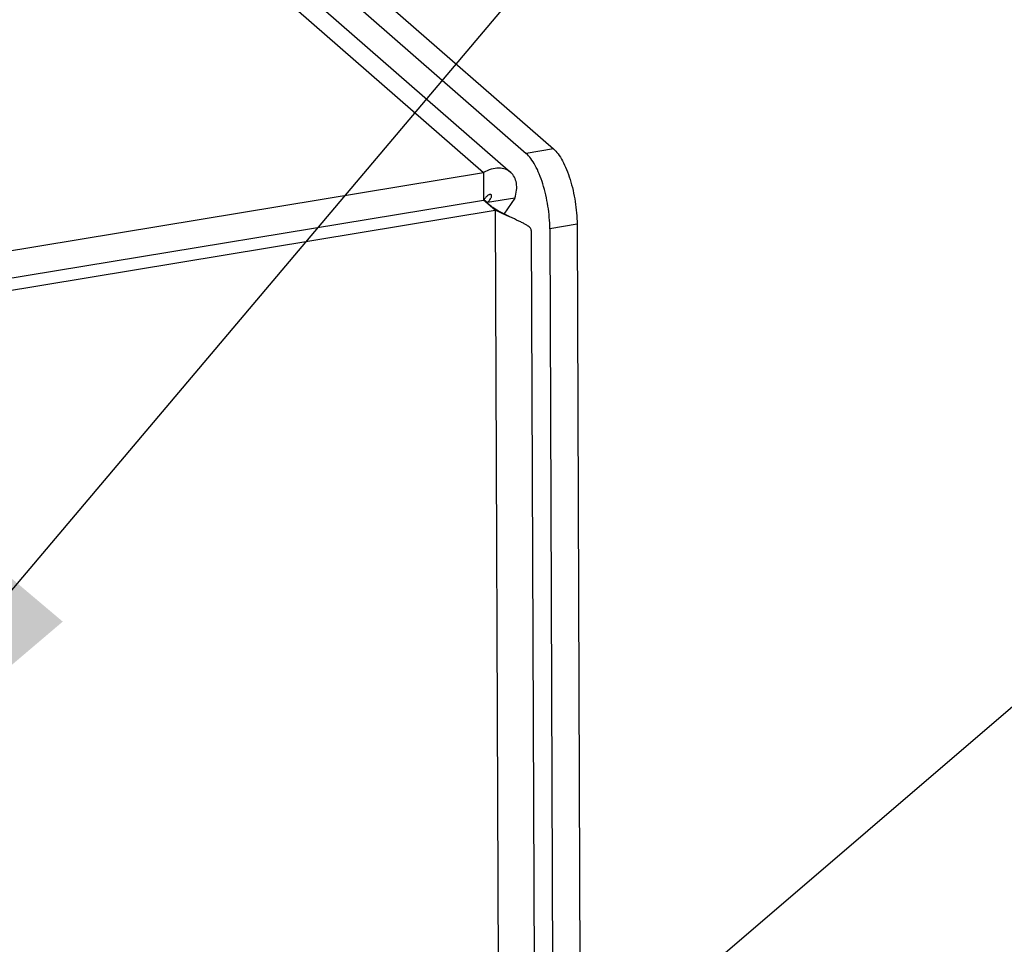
# Model space of a CAD drawing. Header units: millimetres. Extents: x 127 to 421, y 79 to 375.
# Tile 14 of 19: x 382.23 to 390.54, y 116.73 to 124.53. Entities that reach past the tile are written whole.
import ezdxf

# ---------------------------------------------------------------- set-up
doc = ezdxf.new("R2010")
doc.units = ezdxf.units.MM
doc.header["$LTSCALE"] = 32.67
doc.layers.get('0').update_dxf_attribs({"linetype": 'CONTINUOUS'})
doc.layers.add('00_COMPONENTS', color=7, linetype='CONTINUOUS')
doc.layers.add('50_ALL_DETAILS', color=7, linetype='CONTINUOUS')
doc.styles.get("Standard").update_dxf_attribs({"font": 'simfang.ttf'})
doc.dimstyles.get("Standard").update_dxf_attribs({"dimtxt": 3, "dimasz": 3, "dimexe": 2.5, "dimexo": 0.5, "dimtad": 1, "dimdsep": 46, "dimtxsty": 'STANDARD', "dimblk": '_FILLED', "dimblk1": '_FILLED', "dimblk2": '_FILLED', "dimcen": 0.09, "dimclrt": 3, "dimazin": 2, "dimtol": 1, "dimtp": 0.01, "dimtm": 0.01, "dimtfac": 1, "dimtofl": 0, "dimtmove": 0, "dimatfit": 3, "dimldrblk": '_FILLED', "dimfxl": 1, "dimtolj": 1, "dimarcsym": 0})

# ---------------------------------------------------------------- blocks, each defined once
blk = doc.blocks.new('_FILLED')
at = {"color": 0, "linetype": 'ByBlock'}
blk.add_solid([(0, 0), (-1, 0.1667), (-1, -0.1667)], dxfattribs=at)

msp = doc.modelspace()

# ---------------------------------------------------------------- linework, layer by layer
at = {"layer": '00_COMPONENTS', "color": 0}
for p, q in [((370.0082, 138.056), (386.736, 123.4427)), ((370.0091, 137.8167), (386.5063, 123.4047)), ((370.0101, 137.5409), (386.3755, 123.2441)), ((370.0109, 137.3379), (386.1456, 123.2426)), ((386.736, 123.4427), (386.5063, 123.4047)), ((377.3024, 121.7822), (386.1456, 123.2426)), ((386.1456, 123.2426), (386.1465, 123.0111)), ((377.3033, 121.5506), (386.1465, 123.0111)), ((386.2452, 122.9248), (386.1465, 123.0111)), ((386.1499, 123.0158), (386.1797, 122.9899)), ((386.4094, 123.0278), (386.1797, 122.9899)), ((386.4094, 123.0278), (386.3183, 122.8924)), ((377.402, 121.4644), (386.2452, 122.9248)), ((386.1797, 122.9899), (386.1764, 122.985)), ((386.2452, 122.9248), (386.3138, 104.8619)), ((386.5491, 122.7553), (386.6151, 105.3802)), ((386.9351, 122.8071), (386.7054, 122.7691)), ((386.7054, 122.7691), (386.7723, 105.1694)), ((386.9351, 122.8071), (387.002, 105.2073))]:
    msp.add_line(p, q, dxfattribs=at)
msp.add_lwpolyline([(386.3681, 122.8685), (386.3646, 122.87), (386.356, 122.874), (386.3475, 122.878), (386.3389, 122.8821), (386.3305, 122.8863), (386.3221, 122.8905), (386.3137, 122.8948), (386.3054, 122.8992), (386.2972, 122.9036), (386.289, 122.9081), (386.2809, 122.9127), (386.2729, 122.9174), (386.265, 122.9221), (386.2572, 122.9269), (386.2495, 122.9317), (386.2418, 122.9367), (386.2343, 122.9417), (386.2268, 122.9467), (386.2195, 122.9518), (386.2123, 122.957), (386.2052, 122.9622), (386.1982, 122.9675), (386.1913, 122.9729), (386.1846, 122.9783), (386.178, 122.9837), (386.1715, 122.9893)], dxfattribs=at)
for points, knots in [([(386.736, 123.4427), (386.7504, 123.4301), (386.7784, 123.3978), (386.8147, 123.3389), (386.8483, 123.2666), (386.8887, 123.1528), (386.9236, 122.9986), (386.9349, 122.8707), (386.9351, 122.8071)], [0, 0, 0, 0, 0.084449, 0.186634, 0.304768, 0.435678, 0.718993, 1, 1, 1, 1]), ([(386.7054, 122.7691), (386.7052, 122.8328), (386.6939, 122.9607), (386.659, 123.1149), (386.6186, 123.2287), (386.585, 123.301), (386.5487, 123.3599), (386.5207, 123.3921), (386.5063, 123.4047)], [0, 0, 0, 0, 0.281007, 0.564322, 0.695232, 0.813366, 0.915551, 1, 1, 1, 1]), ([(386.3755, 123.2441), (386.3624, 123.2556), (386.33, 123.274), (386.2723, 123.2826), (386.2084, 123.2724), (386.1666, 123.2543), (386.1456, 123.2426)], [0, 0, 0, 0, 0.214406, 0.44539, 0.705169, 1, 1, 1, 1]), ([(386.4094, 123.0278), (386.4168, 123.0491), (386.4271, 123.0909), (386.4267, 123.152), (386.41, 123.205), (386.3881, 123.2331), (386.3755, 123.2441)], [0, 0, 0, 0, 0.292519, 0.55148, 0.783463, 1, 1, 1, 1]), ([(386.2111, 123.0558), (386.2099, 123.0568), (386.2065, 123.0584), (386.2004, 123.0581), (386.1933, 123.0558), (386.1813, 123.0492), (386.1646, 123.0346), (386.1527, 123.0199), (386.1465, 123.0111)], [0, 0, 0, 0, 0.056695, 0.12543, 0.213239, 0.323328, 0.614182, 1, 1, 1, 1]), ([(386.1797, 122.9899), (386.1868, 122.9968), (386.1986, 123.0098), (386.2095, 123.0272), (386.2137, 123.0392), (386.2148, 123.0462), (386.2141, 123.0519), (386.2122, 123.0548), (386.2111, 123.0558)], [0, 0, 0, 0, 0.383779, 0.673355, 0.783439, 0.871795, 0.94167, 1, 1, 1, 1]), ([(386.3681, 122.8685), (386.3586, 122.8727), (386.3174, 122.8912), (386.2765, 122.91), (386.2452, 122.9248)], [0, 0, 0, 0, 0.231995, 1, 1, 1, 1]), ([(386.5491, 122.7553), (386.5491, 122.7593), (386.5464, 122.7683), (386.5364, 122.7804), (386.521, 122.7927), (386.5002, 122.8056), (386.4741, 122.8195), (386.4296, 122.8409), (386.3936, 122.857), (386.3681, 122.8685)], [0, 0, 0, 0, 0.055278, 0.123679, 0.212295, 0.323849, 0.459039, 0.617486, 1, 1, 1, 1])]:
    msp.add_open_spline(points, degree=3, knots=knots, dxfattribs=at)

# ---------------------------------------------------------------- leaders
at = {"layer": '50_ALL_DETAILS', "color": 0}
for points in [[(380.2797, 117.4856), (393.9117, 133.628), (398.9117, 133.628)], [(382.276, 111.5953), (396.2437, 123.5756), (401.2437, 123.5756)]]:
    msp.add_leader(points, dimstyle='STANDARD', override={"dimtad": 0}, dxfattribs=at)

doc.saveas('drawing.dxf')
